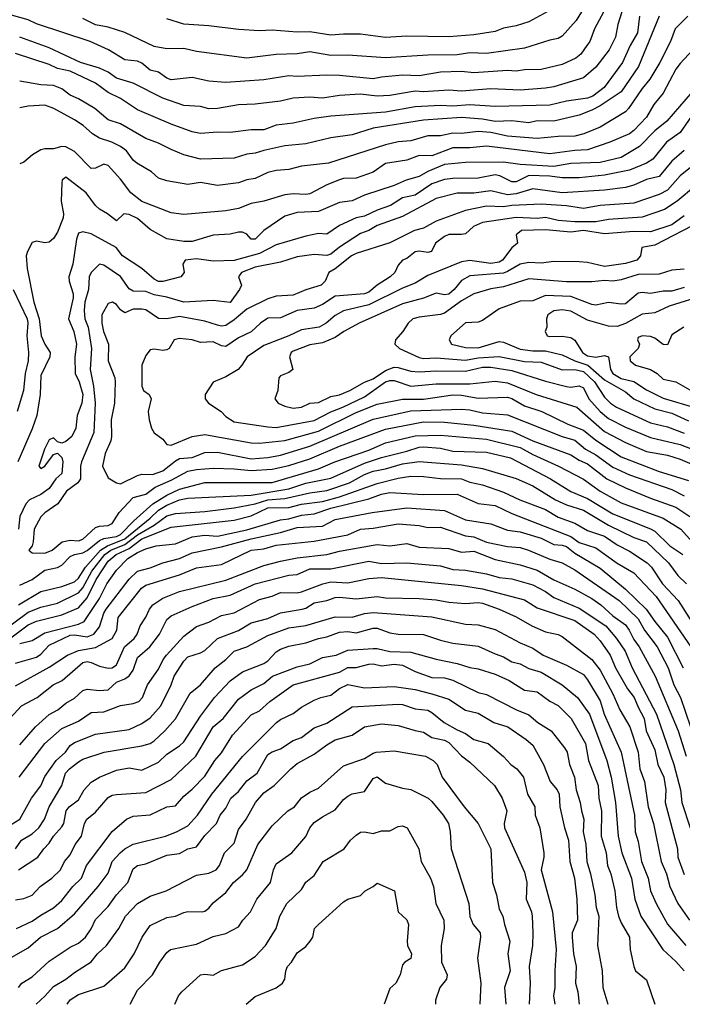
# Model space of a CAD drawing. Header units: metres. Extents: x -51132 to -49532, y -231222 to -229437.
# Tile 7 of 256: x -50953 to -50874, y -231222 to -231105. Entities that reach past the tile are written whole.
import ezdxf

# ---------------------------------------------------------------- set-up
doc = ezdxf.new("R2010")
doc.units = ezdxf.units.M
doc.layers.add('CONTOUR_INDEX', color=1, linetype='Continuous')
doc.layers.add('CONTOUR_INTER', color=3, linetype='Continuous')

msp = doc.modelspace()

# ---------------------------------------------------------------- linework, layer by layer
at = {"layer": 'CONTOUR_INDEX'}
for points, elevation in [([(-50873.15, -231104.26), (-50874.66, -231105.76), (-50875.24, -231107.26), (-50876.49, -231109.76), (-50877.67, -231111.76), (-50878.58, -231112.85), (-50880.21, -231115.26), (-50880.58, -231115.63), (-50883.58, -231117.45), (-50885.51, -231118.26), (-50886.58, -231118.53), (-50888.58, -231118.58), (-50891.08, -231118.82), (-50894.58, -231118.52), (-50896.58, -231118.09), (-50898.08, -231117.97), (-50900.08, -231118.2), (-50901.08, -231118.16), (-50902.58, -231118.49), (-50904.08, -231118.48), (-50906.08, -231119.08), (-50907.58, -231119.21), (-50909.08, -231119.57), (-50915.88, -231121.76), (-50919.08, -231122.08), (-50920.58, -231122.5), (-50922.08, -231122.62), (-50923.08, -231122.87), (-50924.58, -231123.57), (-50925.58, -231123.74), (-50926.58, -231124.08), (-50929.08, -231124.39), (-50931.08, -231124.05), (-50932.58, -231124.26), (-50935.08, -231123.85), (-50936.08, -231123.54), (-50936.91, -231122.76), (-50938.64, -231121.76), (-50939.08, -231121.38), (-50939.88, -231120.26), (-50940.58, -231119.77), (-50941.63, -231119.26), (-50943.08, -231118.77), (-50943.91, -231118.26), (-50945.05, -231117.26), (-50946.08, -231116.58), (-50948.54, -231115.26), (-50949.58, -231114.84), (-50951.58, -231114.96), (-50952.58, -231115.16)], 45), ([(-50885.79, -231103.76), (-50886.45, -231104.76), (-50888.08, -231106.62), (-50888.58, -231106.93), (-50889.58, -231107.12), (-50892.58, -231108.06), (-50897.08, -231108.72), (-50899.08, -231108.63), (-50900.58, -231108.86), (-50904.08, -231108.89), (-50909.08, -231109.23), (-50913.58, -231108.89), (-50915.58, -231108.93), (-50918.08, -231108.5), (-50919.58, -231108.75), (-50922.08, -231108.83), (-50925.58, -231109.26), (-50931.58, -231108.47), (-50933.08, -231108.12), (-50935.08, -231108.13), (-50936.58, -231107.85), (-50940.08, -231106.2), (-50942.08, -231105.55), (-50943.58, -231105.3), (-50945.08, -231104.54)], 50), ([(-50870.58, -231120.42), (-50874.08, -231123.24), (-50875.58, -231124.95), (-50876.58, -231125.47), (-50879.58, -231126.49), (-50883.58, -231126.79), (-50885.58, -231127.13), (-50887.58, -231126.8), (-50890.58, -231126.62), (-50894.08, -231126.78), (-50895.08, -231126.95), (-50897.08, -231126.86), (-50899.58, -231127.38), (-50903.08, -231128.64), (-50904.58, -231129.45), (-50905.64, -231129.76), (-50908.58, -231131.23), (-50912.58, -231132.49), (-50913.12, -231132.76), (-50915.08, -231134.32), (-50915.82, -231134.76), (-50916.27, -231135.76), (-50916.76, -231136.26), (-50918.58, -231136.81), (-50920.08, -231137.43), (-50922.08, -231137.57), (-50923.08, -231137.88), (-50925.58, -231139.11), (-50927.08, -231140.38), (-50928.08, -231141.03), (-50928.58, -231141.11), (-50929.08, -231141.01), (-50930.58, -231140.53), (-50933.58, -231139.97), (-50935.08, -231140.25), (-50936.08, -231140.2), (-50937.58, -231139.18), (-50938.08, -231139.1), (-50939.08, -231139.1), (-50940.08, -231139.54), (-50940.58, -231139.2), (-50941.08, -231138.56), (-50941.56, -231138.26), (-50942.08, -231138.43), (-50942.83, -231139.76), (-50942.83, -231140.76), (-50942.6, -231141.76), (-50942.02, -231143.26), (-50942.05, -231145.26), (-50941.26, -231147.26), (-50941.23, -231147.76), (-50941.33, -231150.26), (-50941.7, -231152.26), (-50941.66, -231154.26), (-50941.75, -231154.76), (-50942.41, -231156.26), (-50942.73, -231157.76), (-50942.08, -231159.15), (-50941.08, -231159.74), (-50940.58, -231159.87), (-50938.58, -231158.86), (-50938.08, -231158.73), (-50936.79, -231158.76), (-50935.58, -231158.34), (-50934.08, -231157.12), (-50933.58, -231156.86), (-50932.08, -231156.74), (-50930.58, -231156.13), (-50929.08, -231156.1), (-50925.08, -231156.9), (-50923.08, -231156.75), (-50921.58, -231156.48), (-50918.08, -231155.41), (-50910.58, -231152.18), (-50906.08, -231151.21), (-50900.08, -231150.98), (-50899.08, -231151.07), (-50897.58, -231151.42), (-50894.58, -231151.67), (-50888.08, -231154.24), (-50886.58, -231154.69), (-50885.34, -231155.76), (-50884.08, -231156.41), (-50882.08, -231157.88), (-50880.08, -231158.82), (-50875.08, -231160.55), (-50873.58, -231161.29)], 40), ([(-50873.58, -231136.53), (-50875.08, -231136.96), (-50876.08, -231136.96), (-50877.58, -231137.25), (-50878.58, -231137.12), (-50879.08, -231137.19), (-50880.58, -231138.45), (-50881.08, -231138.52), (-50882.58, -231138.3), (-50884.08, -231138.61), (-50884.58, -231138.56), (-50887.08, -231137.59), (-50890.08, -231137.47), (-50891.58, -231138.11), (-50893.08, -231138.15), (-50895.58, -231139.08), (-50897.58, -231140.45), (-50898.08, -231140.66), (-50899.58, -231140.74), (-50901.32, -231142.26), (-50901.54, -231142.76), (-50901.24, -231143.26), (-50899.58, -231143.64), (-50898.08, -231143.69), (-50895.58, -231142.96), (-50895.08, -231143.01), (-50893.08, -231143.87), (-50891.58, -231144.04), (-50890.08, -231144.04), (-50888.08, -231144.52), (-50886.58, -231145.26), (-50885.04, -231145.76), (-50883.08, -231147.52), (-50880.58, -231148.95), (-50879.57, -231149.76), (-50877.08, -231150.96), (-50875.08, -231151.46), (-50873.08, -231152.38)], 35), ([(-50954.44, -231178.76), (-50951.58, -231176.62), (-50950.58, -231176.22), (-50947.58, -231175.46), (-50945.58, -231174.62), (-50944.58, -231173.42), (-50943.49, -231171.26), (-50942.08, -231169.06), (-50941.1, -231168.26), (-50939.58, -231167.55), (-50938.08, -231166.42), (-50934.58, -231165.01), (-50927.08, -231164.19), (-50925.08, -231163.67), (-50923.08, -231162.74), (-50920.58, -231162.67), (-50919.08, -231162.27), (-50916.58, -231161.97), (-50914.58, -231161.4), (-50910.08, -231159.83), (-50907.58, -231159.18), (-50906.08, -231158.96), (-50904.58, -231158.99), (-50902.58, -231159.23), (-50900.08, -231159.27), (-50899.08, -231159.69), (-50897.58, -231159.97), (-50895.08, -231160.85), (-50893.14, -231161.76), (-50890.08, -231162.92), (-50888.58, -231163.84), (-50886.58, -231164.55), (-50885.08, -231165.41), (-50883.08, -231166.09), (-50881.58, -231167.12), (-50880.08, -231167.87), (-50877.98, -231169.26), (-50877.48, -231169.76), (-50876.18, -231171.76), (-50874.3, -231173.76), (-50872.73, -231176.26)], 45), ([(-50952.58, -231190.9), (-50950.71, -231188.76), (-50949.08, -231187.3), (-50948.05, -231186.76), (-50947.08, -231185.97), (-50946.08, -231185.37), (-50945.08, -231184.43), (-50944.58, -231184.29), (-50943.08, -231184.46), (-50942.08, -231184.35), (-50941.08, -231183.47), (-50940.08, -231183.06), (-50939.58, -231182.71), (-50939.08, -231182.01), (-50938.58, -231180.54), (-50937.11, -231179.26), (-50935.95, -231177.76), (-50935.08, -231176), (-50934.58, -231175.58), (-50932.08, -231174.45), (-50929.58, -231173.52), (-50927.58, -231173.1), (-50924.58, -231171.76), (-50920.58, -231170.75), (-50919.58, -231170.64), (-50918.08, -231169.99), (-50915.58, -231169.98), (-50911.08, -231169.08), (-50909.58, -231169.36), (-50906.58, -231169.27), (-50902.58, -231169.62), (-50901.08, -231170.05), (-50899.58, -231170.14), (-50897.08, -231170.57), (-50895.58, -231170.99), (-50894.08, -231171.16), (-50891.58, -231171.9), (-50890.08, -231172.67), (-50889.08, -231173.39), (-50886.08, -231174.67), (-50882.9, -231176.76), (-50881.64, -231178.26), (-50880.6, -231179.76), (-50879.79, -231181.76), (-50876.88, -231187.26), (-50874.83, -231193.26), (-50874.05, -231196.26), (-50873.86, -231197.76), (-50872.9, -231200.76)], 50), ([(-50953.08, -231209.32), (-50952.08, -231209.19), (-50951.08, -231208.8), (-50950.16, -231207.76), (-50948.76, -231206.76), (-50947.72, -231205.76), (-50947.26, -231204.76), (-50946.58, -231203.98), (-50945.99, -231202.76), (-50945.24, -231201.76), (-50944.87, -231200.26), (-50944.59, -231199.76), (-50943.58, -231198.92), (-50942.08, -231197.18), (-50941.58, -231196.89), (-50941.08, -231196.81), (-50937.58, -231196.57), (-50934.58, -231195.01), (-50931.65, -231192.26), (-50929.6, -231188.76), (-50928.38, -231187.76), (-50926.58, -231185.48), (-50925.08, -231184.35), (-50923.58, -231183.61), (-50922.53, -231182.76), (-50919.58, -231181.64), (-50918.08, -231181.29), (-50916.58, -231180.52), (-50914.97, -231180.26), (-50913.58, -231179.66), (-50910.58, -231179.46), (-50910.08, -231179.46), (-50908.58, -231179.82), (-50906.08, -231179.89), (-50903.08, -231180.71), (-50900.58, -231181.24), (-50899.08, -231181.72), (-50898.08, -231181.85), (-50896.08, -231182.52), (-50894.39, -231183.26), (-50892.58, -231184.4), (-50891.08, -231184.61), (-50889.58, -231185.73), (-50888.58, -231186.23), (-50887.04, -231187.76), (-50885.32, -231190.76), (-50884.97, -231192.76), (-50883.8, -231195.76), (-50883.73, -231197.26), (-50883.44, -231198.76), (-50883.47, -231201.76), (-50882.86, -231203.76), (-50882.72, -231205.26), (-50882.33, -231206.26), (-50881.84, -231208.26), (-50881.63, -231210.26), (-50881.39, -231211.26), (-50881.08, -231212.06), (-50880.09, -231213.76), (-50880.01, -231215.26), (-50879.58, -231217.26), (-50879.37, -231217.76), (-50878.08, -231218.84), (-50877.08, -231221.76)], 55), ([(-50946.95, -231221.76), (-50946.58, -231221.23), (-50945.58, -231220.61), (-50942.58, -231219.61), (-50940.08, -231217.41), (-50938.96, -231215.76), (-50938.03, -231213.76), (-50937.08, -231212.38), (-50935.08, -231211.45), (-50934.08, -231211.29), (-50933.08, -231210.84), (-50932.58, -231210.71), (-50930.88, -231210.76), (-50930.58, -231210.7), (-50930.08, -231210.31), (-50929.58, -231209.7), (-50928.08, -231208.48), (-50927.18, -231207.26), (-50926.08, -231206.35), (-50925.58, -231205.77), (-50924.27, -231202.76), (-50922.58, -231200.52), (-50920.72, -231198.76), (-50919.93, -231198.26), (-50919.08, -231197.22), (-50918.08, -231196.53), (-50917.08, -231196.04), (-50914.08, -231193.42), (-50911.58, -231192.54), (-50910.58, -231191.88), (-50910.2, -231191.76), (-50908.08, -231191.61), (-50904.35, -231192.26), (-50903.43, -231192.76), (-50902.96, -231193.26), (-50902.35, -231194.76), (-50899.76, -231198.26), (-50898.08, -231200.26), (-50896.57, -231203.26), (-50896.39, -231207.26), (-50895.92, -231208.76), (-50895.58, -231210.46), (-50895.17, -231211.26), (-50894.97, -231212.26), (-50894.3, -231214.26), (-50894.54, -231215.76), (-50894.29, -231217.76), (-50894.94, -231219.76), (-50894.79, -231221.76)], 60)]:
    msp.add_lwpolyline(points, dxfattribs=dict(at, elevation=elevation))
at = {"layer": 'CONTOUR_INTER'}
for points, elevation in [([(-50882.62, -231102.76), (-50884.25, -231105.76), (-50884.82, -231107.26), (-50885.15, -231107.76), (-50885.89, -231108.76), (-50886.49, -231109.26), (-50888.08, -231110.02), (-50890.58, -231110.61), (-50892.58, -231110.63), (-50893.58, -231110.79), (-50894.58, -231110.74), (-50898.58, -231111.01), (-50900.08, -231110.85), (-50902.58, -231110.92), (-50905.08, -231111.37), (-50907.08, -231111.28), (-50909.58, -231111.51), (-50910.58, -231111.73), (-50914.58, -231111.3), (-50916.08, -231111.28), (-50919.58, -231111.43), (-50920.58, -231111.37), (-50923.58, -231111.82), (-50928.08, -231112.14), (-50930.08, -231112), (-50932.08, -231111.55), (-50934.58, -231111.85), (-50935.08, -231111.65), (-50936.08, -231110.93), (-50937.08, -231110.68), (-50938.08, -231109.85), (-50938.58, -231109.6), (-50940.08, -231109.46), (-50942.01, -231108.26), (-50944.2, -231107.26), (-50950.58, -231105.18), (-50951.58, -231104.71), (-50955.58, -231103.59)], 49), ([(-50878.89, -231104.26), (-50879.14, -231106.26), (-50880.03, -231107.76), (-50880.91, -231109.76), (-50883.11, -231112.76), (-50884.47, -231113.76), (-50885.08, -231114.03), (-50887.58, -231114.37), (-50889.58, -231114.86), (-50896.08, -231115.02), (-50899.08, -231114.8), (-50901.08, -231114.97), (-50902.58, -231114.89), (-50905.58, -231115.06), (-50909.08, -231115.68), (-50915.58, -231116.17), (-50917.58, -231116.43), (-50920.08, -231117), (-50922.08, -231117.22), (-50923.58, -231117.77), (-50925.08, -231117.78), (-50927.58, -231118.08), (-50929.08, -231118.05), (-50931.08, -231118.22), (-50932.08, -231118), (-50934.58, -231117.09), (-50938.58, -231115.39), (-50940.58, -231114.07), (-50942.08, -231113.34), (-50943.58, -231112.21), (-50946.58, -231110.8), (-50948.08, -231110.47), (-50949.08, -231110), (-50953.08, -231108.69)], 47), ([(-50880.99, -231103.76), (-50881.47, -231105.26), (-50881.77, -231106.76), (-50882.53, -231108.26), (-50884.08, -231110.34), (-50885.58, -231111.59), (-50889.08, -231112.65), (-50890.08, -231112.84), (-50893.08, -231113.08), (-50896.58, -231112.9), (-50900.08, -231113.17), (-50901.58, -231113.08), (-50904.58, -231113.27), (-50905.58, -231113.18), (-50908.58, -231113.7), (-50910.08, -231113.76), (-50912.08, -231113.55), (-50914.58, -231113.71), (-50916.58, -231114.02), (-50918.08, -231113.89), (-50920.08, -231114.03), (-50921.58, -231114.37), (-50924.58, -231114.72), (-50926.58, -231114.82), (-50929.08, -231115.26), (-50930.08, -231115.27), (-50931.08, -231115.01), (-50933.08, -231114.9), (-50935.58, -231114.02), (-50939.08, -231112.23), (-50941.08, -231111.62), (-50942.08, -231110.92), (-50943.08, -231110.43), (-50945.34, -231109.76), (-50949.08, -231108.04), (-50952.58, -231106.74)], 48), ([(-50876.56, -231104.26), (-50879.01, -231110.26), (-50881.08, -231113.24), (-50883.58, -231114.93), (-50884.58, -231115.42), (-50886.08, -231116.04), (-50889.08, -231116.76), (-50891.08, -231116.7), (-50892.08, -231116.94), (-50894.08, -231116.72), (-50896.08, -231116.79), (-50897.58, -231116.52), (-50900.08, -231116.33), (-50904.58, -231116.64), (-50910.58, -231117.58), (-50913.08, -231118.39), (-50915.58, -231118.74), (-50918.58, -231119.45), (-50921.08, -231119.66), (-50923.58, -231120.23), (-50924.58, -231120.57), (-50925.58, -231120.69), (-50927.08, -231121.15), (-50931.08, -231121.26), (-50933.08, -231120.73), (-50934.58, -231120.11), (-50936.08, -231119.35), (-50937.58, -231118.8), (-50940.58, -231117.06), (-50942.08, -231116.58), (-50943.66, -231115.26), (-50945.58, -231114.1), (-50946.58, -231113.67), (-50947.58, -231112.91), (-50948.58, -231112.49), (-50950.08, -231112.44), (-50952.58, -231111.98)], 46), ([(-50889.88, -231103.76), (-50892.08, -231104.93), (-50893.58, -231105.43), (-50895.08, -231105.67), (-50896.08, -231106.09), (-50898.58, -231106.5), (-50901.58, -231106.7), (-50906.58, -231106.62), (-50909.08, -231106.79), (-50912.08, -231106.42), (-50914.08, -231106.39), (-50915.58, -231106.52), (-50918.08, -231106.14), (-50919.58, -231106.18), (-50922.58, -231105.91), (-50924.08, -231105.99), (-50926.58, -231105.86), (-50930.08, -231105.4), (-50933.08, -231105.22), (-50935.08, -231104.56)], 51), ([(-50872.57, -231108.26), (-50874.08, -231109.88), (-50874.58, -231110.58), (-50876.08, -231113.42), (-50877.19, -231114.76), (-50878.09, -231116.26), (-50879.58, -231117.84), (-50880.08, -231118.24), (-50882.43, -231119.26), (-50885.08, -231120.17), (-50886.58, -231120.24), (-50889.58, -231120.63), (-50897.08, -231119.73), (-50899.08, -231119.91), (-50901.08, -231119.91), (-50903.58, -231120.85), (-50905.08, -231120.84), (-50906.58, -231121.37), (-50909.08, -231121.8), (-50910.58, -231122.81), (-50912.58, -231123.51), (-50914.08, -231123.58), (-50914.58, -231123.72), (-50916.08, -231124.3), (-50918.08, -231125.38), (-50918.58, -231125.48), (-50920.08, -231125.37), (-50921.08, -231125.52), (-50923.58, -231126.25), (-50925.08, -231126.55), (-50926.58, -231127.14), (-50928.08, -231127.41), (-50933.08, -231127.84), (-50934.58, -231127.64), (-50938.08, -231126.31), (-50939.36, -231125.26), (-50940.58, -231123.65), (-50942.08, -231122.03), (-50942.58, -231121.85), (-50943.58, -231122.33), (-50944.08, -231122.39), (-50946.08, -231120.36), (-50947.08, -231119.8), (-50947.58, -231119.77), (-50948.58, -231120.05), (-50949.58, -231120.04), (-50950.08, -231120.16), (-50951.05, -231120.76), (-50952.08, -231121.61), (-50952.58, -231121.83)], 44), ([(-50872.64, -231113.26), (-50875.64, -231116.76), (-50877.08, -231117.9), (-50878.91, -231119.76), (-50881.08, -231121.05), (-50883.58, -231121.65), (-50887.08, -231121.8), (-50889.08, -231122.13), (-50893.08, -231121.91), (-50895.08, -231121.63), (-50899.58, -231121.66), (-50902.08, -231121.89), (-50904.08, -231122.72), (-50905.08, -231123.34), (-50906.63, -231123.76), (-50908.08, -231124.41), (-50911.58, -231125.56), (-50913.08, -231126.22), (-50914.58, -231126.43), (-50917.08, -231127.5), (-50919.58, -231127.62), (-50921.08, -231128.05), (-50923.58, -231129.73), (-50924.58, -231130.78), (-50925.08, -231130.76), (-50925.58, -231130.18), (-50926.08, -231129.95), (-50926.58, -231129.93), (-50927.58, -231130.2), (-50929.58, -231130.29), (-50932.08, -231131.04), (-50933.08, -231131.04), (-50935.08, -231130.75), (-50937.08, -231129.63), (-50938.58, -231128.32), (-50939.58, -231127.85), (-50940.21, -231127.76), (-50941.08, -231128.61), (-50942.15, -231127.76), (-50943.08, -231127.23), (-50943.57, -231126.76), (-50944.68, -231125.26), (-50947.08, -231123.39), (-50947.52, -231123.76), (-50947.58, -231124.09), (-50947.67, -231126.26), (-50947.37, -231127.76), (-50947.41, -231128.26), (-50948.08, -231129.95), (-50948.58, -231130.7), (-50949.08, -231131.12), (-50949.58, -231131.22), (-50950.58, -231131), (-50951.08, -231131.19), (-50951.67, -231132.26), (-50951.82, -231132.76), (-50951.7, -231134.26), (-50950.89, -231138.26), (-50950.26, -231140.26), (-50950.03, -231142.26), (-50949.6, -231143.26), (-50948.94, -231144.26), (-50949.01, -231144.76), (-50950.08, -231146.99), (-50950.14, -231149.26), (-50950.53, -231151.76), (-50951.08, -231153.32), (-50952.79, -231157.26)], 43), ([(-50872.08, -231115.23), (-50874.08, -231118.09), (-50875.7, -231119.26), (-50877.34, -231121.26), (-50878.08, -231121.73), (-50880.08, -231122.57), (-50883.08, -231123.15), (-50886.08, -231123.49), (-50888.08, -231123.5), (-50889.58, -231123.29), (-50892.08, -231123.22), (-50893.58, -231123.95), (-50894.08, -231123.97), (-50895.52, -231123.26), (-50896.08, -231123.13), (-50898.08, -231123.51), (-50901.08, -231123.55), (-50902.08, -231123.68), (-50903.58, -231124.21), (-50905.58, -231125.53), (-50907.08, -231125.88), (-50908.49, -231126.76), (-50910.08, -231127.32), (-50911.58, -231128.03), (-50912.58, -231128.25), (-50914.58, -231129.14), (-50916.08, -231130.18), (-50917.08, -231130.09), (-50918.58, -231130.41), (-50922.08, -231131.47), (-50924.08, -231132.5), (-50927.08, -231133.3), (-50929.58, -231133.39), (-50931.58, -231133.12), (-50932.93, -231133.26), (-50933.17, -231133.76), (-50933.02, -231134.76), (-50933.43, -231135.26), (-50935.58, -231135.83), (-50936.08, -231135.8), (-50936.58, -231135.53), (-50938.08, -231134.25), (-50940.37, -231132.76), (-50941.13, -231131.76), (-50944.08, -231130.16), (-50945.08, -231129.9), (-50945.58, -231130.08), (-50945.84, -231130.76), (-50946.26, -231133.76), (-50946.72, -231135.26), (-50946.69, -231135.76), (-50946.22, -231137.26), (-50946.21, -231137.76), (-50946.76, -231140.26), (-50946.16, -231141.76), (-50945.84, -231143.26), (-50946.04, -231144.76), (-50945.99, -231146.76), (-50945.51, -231147.76), (-50945.08, -231149.26), (-50945.19, -231150.26), (-50945.74, -231151.76), (-50945.89, -231153.26), (-50946.38, -231154.26), (-50947.08, -231154.85), (-50947.58, -231155.02), (-50948.08, -231154.86), (-50948.58, -231154.4), (-50949.08, -231154.64), (-50949.65, -231155.76), (-50950.29, -231157.76), (-50950.08, -231158.06), (-50949.58, -231157.75), (-50948.58, -231156.4), (-50948.08, -231156.24), (-50947.58, -231156.74), (-50947.46, -231157.26), (-50947.58, -231158.64), (-50948.28, -231159.26), (-50949.08, -231160.41), (-50950.08, -231161.12), (-50951.42, -231161.76), (-50951.87, -231162.26), (-50952.55, -231163.76), (-50952.74, -231165.26)], 42), ([(-50873.58, -231120.25), (-50875.08, -231121.49), (-50876.58, -231123.33), (-50878.08, -231123.68), (-50879.58, -231124.34), (-50880.58, -231124.63), (-50883.08, -231124.96), (-50888.08, -231125.26), (-50891.58, -231124.8), (-50893.58, -231125.4), (-50894.58, -231125.49), (-50896.58, -231125.05), (-50898.58, -231125.29), (-50900.58, -231125.3), (-50903.08, -231125.95), (-50907.08, -231128.08), (-50910.08, -231129.17), (-50911.08, -231129.75), (-50912.08, -231130.11), (-50914.58, -231131.72), (-50915.58, -231132.58), (-50916.08, -231132.72), (-50917.58, -231132.62), (-50919.58, -231132.87), (-50921.58, -231133.52), (-50924.58, -231134.11), (-50926.23, -231134.76), (-50926.58, -231135.26), (-50926.23, -231136.26), (-50926.44, -231136.76), (-50927.58, -231138.31), (-50929.58, -231138.07), (-50933.08, -231138.27), (-50935.08, -231137.66), (-50936.58, -231137.39), (-50937.58, -231137.02), (-50939.08, -231136.95), (-50939.58, -231136.69), (-50940.58, -231135.23), (-50942.58, -231133.85), (-50943.09, -231133.76), (-50944.08, -231134.75), (-50944.32, -231135.26), (-50944.39, -231136.76), (-50944.82, -231138.26), (-50944.92, -231139.26), (-50944.85, -231140.26), (-50944.46, -231141.26), (-50944.05, -231143.76), (-50944.21, -231146.26), (-50943.81, -231148.26), (-50943.59, -231150.26), (-50943.75, -231153.76), (-50945.24, -231157.26), (-50945.36, -231157.76), (-50945.36, -231159.26), (-50945.67, -231159.76), (-50947.02, -231160.76), (-50948.05, -231162.26), (-50949.58, -231163.3), (-50950.08, -231163.8), (-50950.86, -231165.26), (-50950.96, -231166.76), (-50951.11, -231167.26), (-50951.5, -231167.76), (-50951.08, -231168.07), (-50949.58, -231168.11), (-50948.71, -231167.76), (-50947.55, -231166.76), (-50946.58, -231166.55), (-50945.58, -231166.64), (-50945.08, -231166.45), (-50943.58, -231165.05), (-50943.08, -231164.89), (-50942.08, -231164.83), (-50941.58, -231164.57), (-50940.76, -231163.26), (-50939.08, -231161.51), (-50937.58, -231161.08), (-50936.46, -231160.26), (-50934.58, -231159.45), (-50932.58, -231158.37), (-50931.58, -231158.16), (-50929.58, -231158.01), (-50927.08, -231158.07), (-50925.08, -231158.3), (-50922.58, -231158.11), (-50920.58, -231157.69), (-50918.08, -231156.88), (-50914.58, -231155.4), (-50909.08, -231153.38), (-50904.58, -231152.49), (-50902.08, -231152.54), (-50898.58, -231152.9), (-50894.08, -231153.62), (-50891.57, -231154.76), (-50887.08, -231156.43), (-50886.08, -231157.06), (-50885.08, -231157.5), (-50882.79, -231159.26), (-50880.58, -231160.36), (-50877.58, -231161.59), (-50874.58, -231162.64), (-50872.92, -231163.76)], 41), ([(-50870.08, -231122.61), (-50874.44, -231126.26), (-50875.92, -231127.26), (-50878.58, -231128.18), (-50882.58, -231128.45), (-50884.08, -231128.72), (-50886.58, -231128.73), (-50888.58, -231128.55), (-50890.08, -231128.22), (-50891.08, -231128.34), (-50893.58, -231128.2), (-50897.58, -231128.81), (-50898.62, -231129.26), (-50899.58, -231130.13), (-50900.08, -231130.24), (-50901.58, -231130.23), (-50902.08, -231130.47), (-50903.17, -231131.26), (-50903.64, -231132.26), (-50904.08, -231132.38), (-50905.08, -231132.19), (-50905.58, -231132.28), (-50906.58, -231133.06), (-50907.08, -231133.28), (-50907.58, -231133.86), (-50907.99, -231134.76), (-50908.53, -231135.26), (-50910.08, -231136.23), (-50911.08, -231137.09), (-50911.58, -231137.28), (-50915.08, -231137.55), (-50916.58, -231138.56), (-50917.58, -231139), (-50919.58, -231139.25), (-50921.58, -231140.13), (-50923.08, -231140.18), (-50923.96, -231140.76), (-50925.08, -231141.78), (-50926.58, -231142.51), (-50928.08, -231143.54), (-50928.58, -231143.45), (-50929.58, -231142.99), (-50931.08, -231143.06), (-50932.08, -231142.75), (-50933.58, -231142.57), (-50934.21, -231142.76), (-50934.8, -231143.76), (-50935.08, -231143.92), (-50935.58, -231144), (-50936.58, -231143.84), (-50937.08, -231143.94), (-50937.58, -231144.63), (-50938.05, -231145.76), (-50938.08, -231148.26), (-50937.88, -231148.76), (-50937.18, -231149.26), (-50936.94, -231149.76), (-50937.31, -231151.26), (-50937.2, -231152.26), (-50936.91, -231153.26), (-50936.58, -231153.79), (-50935.58, -231154.56), (-50935.08, -231155.2), (-50934.58, -231155.26), (-50932.08, -231154.26), (-50930.58, -231154.01), (-50925.08, -231154.99), (-50924.08, -231155.02), (-50921.08, -231154.72), (-50917.08, -231153.6), (-50912.58, -231151.39), (-50910.08, -231150.4), (-50907.08, -231149.81), (-50904.58, -231149.8), (-50901.08, -231149.29), (-50900.08, -231149.34), (-50898.08, -231149.67), (-50894.58, -231149.56), (-50894.08, -231149.72), (-50892.58, -231150.58), (-50890.52, -231151.26), (-50887.43, -231152.76), (-50885.58, -231153.47), (-50884.08, -231154.68), (-50881.08, -231156.65), (-50876.58, -231158.4), (-50873.08, -231159.46)], 39), ([(-50873.58, -231128), (-50875.08, -231129.08), (-50877.58, -231129.91), (-50879.58, -231129.87), (-50883.08, -231130.15), (-50885.58, -231129.74), (-50887.08, -231129.94), (-50890.08, -231129.67), (-50892.93, -231129.76), (-50893.56, -231130.26), (-50893.39, -231131.26), (-50894.08, -231131.79), (-50895.18, -231133.26), (-50895.58, -231133.5), (-50896.58, -231133.69), (-50899.08, -231133.33), (-50900.08, -231133.49), (-50904.08, -231135.1), (-50905.58, -231136.02), (-50907.08, -231136.61), (-50911.08, -231138.59), (-50914.08, -231139.3), (-50915.08, -231139.85), (-50916.15, -231140.76), (-50917, -231141.26), (-50919.08, -231141.54), (-50920.58, -231142.26), (-50923.58, -231143.41), (-50925.55, -231144.76), (-50926.17, -231145.76), (-50926.63, -231146.26), (-50928.08, -231147.14), (-50929.58, -231147.79), (-50930.55, -231149.26), (-50930.54, -231149.76), (-50930.12, -231150.26), (-50928.65, -231151.26), (-50928.08, -231151.88), (-50927.08, -231152.49), (-50923.08, -231153.11), (-50922.08, -231153.16), (-50917.58, -231152.35), (-50915.58, -231151.3), (-50914.16, -231150.76), (-50911.58, -231149.53), (-50909.08, -231147.76), (-50908.58, -231147.58), (-50908.08, -231147.59), (-50906.08, -231148.27), (-50903.08, -231147.99), (-50899.08, -231147.96), (-50896.08, -231147.67), (-50894.58, -231147.87), (-50891.2, -231149.26), (-50886.37, -231150.76), (-50883.08, -231153.65), (-50880.58, -231154.97), (-50878.08, -231156.03), (-50875.58, -231156.48), (-50874.08, -231156.92), (-50871.03, -231158.26)], 38), ([(-50871.58, -231128.63), (-50877.08, -231131.49), (-50878.63, -231131.76), (-50878.78, -231132.76), (-50879.22, -231133.26), (-50880.58, -231133.67), (-50883.08, -231134.02), (-50885.08, -231133.57), (-50886.08, -231133.48), (-50889.08, -231133.42), (-50890.58, -231133.62), (-50892.08, -231133.54), (-50893.09, -231133.76), (-50894.58, -231134.64), (-50895.08, -231134.82), (-50899.08, -231135.13), (-50900.08, -231135.7), (-50900.93, -231136.76), (-50901.58, -231137.3), (-50902.08, -231137.39), (-50903.08, -231137.18), (-50904.58, -231137.79), (-50907.08, -231138.47), (-50912.23, -231140.76), (-50914.07, -231141.76), (-50915.08, -231142.49), (-50916.58, -231143.09), (-50918.08, -231143.34), (-50920.08, -231144.11), (-50920.3, -231144.26), (-50920.51, -231144.76), (-50920.12, -231146.26), (-50920.58, -231146.62), (-50921.58, -231147.01), (-50921.79, -231147.26), (-50921.89, -231148.76), (-50922.24, -231149.76), (-50921.87, -231150.26), (-50921.08, -231150.65), (-50920.08, -231150.87), (-50919.08, -231150.77), (-50918.08, -231150.28), (-50917.08, -231150.18), (-50915.58, -231149.48), (-50914.58, -231149.27), (-50913.33, -231148.76), (-50911.58, -231147.77), (-50910.58, -231147.37), (-50909.08, -231146.38), (-50908.08, -231146), (-50907.58, -231146.03), (-50906.08, -231146.48), (-50905.08, -231146.56), (-50903.08, -231146.42), (-50899.58, -231146.49), (-50897.58, -231146.01), (-50896.58, -231145.99), (-50894.08, -231146.38), (-50890.08, -231147.68), (-50887.58, -231148.28), (-50887.08, -231148.36), (-50886.08, -231148.21), (-50885.58, -231148.45), (-50884.91, -231149.76), (-50883.58, -231151.28), (-50882.58, -231152.11), (-50880.58, -231153.14), (-50877.58, -231154.36), (-50874.08, -231155.19), (-50869.99, -231156.76)], 37), ([(-50873.58, -231134.35), (-50875.08, -231134.47), (-50876.58, -231134.95), (-50879.08, -231134.97), (-50881.08, -231135.6), (-50882.08, -231135.78), (-50883.08, -231135.7), (-50884.58, -231135.85), (-50887.58, -231135.85), (-50892.08, -231135.48), (-50895.08, -231136.46), (-50896.58, -231136.68), (-50898.58, -231137.26), (-50900.08, -231138.13), (-50902.08, -231139.57), (-50902.58, -231139.75), (-50905.08, -231140.04), (-50905.86, -231140.26), (-50906.42, -231140.76), (-50907.05, -231141.76), (-50907.91, -231142.76), (-50907.99, -231143.26), (-50907.42, -231143.76), (-50905.08, -231144.86), (-50904.58, -231144.97), (-50903.08, -231144.9), (-50899.58, -231145.17), (-50898.08, -231144.89), (-50895.58, -231144.73), (-50892.58, -231145.31), (-50890.58, -231145.41), (-50888.08, -231146.31), (-50886.58, -231146.29), (-50885.58, -231146.52), (-50884.27, -231147.76), (-50883.08, -231149.56), (-50882.36, -231150.26), (-50881.62, -231150.76), (-50877.58, -231152.6), (-50875.58, -231153.09), (-50873.58, -231153.84)], 36), ([(-50953.36, -231136.76), (-50951.71, -231140.26), (-50951.6, -231140.76), (-50951.75, -231142.26), (-50951.52, -231144.26), (-50951.56, -231145.26), (-50951.92, -231146.76), (-50952.12, -231148.76), (-50952.89, -231151.26)], 44), ([(-50871.08, -231137.4), (-50875.37, -231138.76), (-50877.08, -231139.53), (-50878.58, -231139.68), (-50880.58, -231140.82), (-50881.58, -231141.17), (-50882.58, -231141.11), (-50885.08, -231140.4), (-50887.08, -231139.32), (-50888.08, -231139.19), (-50889.08, -231139.28), (-50889.8, -231139.76), (-50889.96, -231140.26), (-50889.94, -231141.26), (-50890.1, -231141.76), (-50889.9, -231142.26), (-50889.58, -231142.36), (-50888.08, -231142.32), (-50887.08, -231142.48), (-50886.58, -231142.8), (-50885.69, -231144.26), (-50885.08, -231144.65), (-50884.08, -231144.81), (-50883.08, -231144.6), (-50882.58, -231144.76), (-50882.35, -231146.26), (-50882.08, -231146.77), (-50881.08, -231147.36), (-50879.58, -231147.72), (-50878.08, -231148.71), (-50876.08, -231149.69), (-50872.08, -231150.88)], 34), ([(-50873.65, -231141.26), (-50875.08, -231142.17), (-50875.58, -231143.34), (-50876.08, -231143.31), (-50877.08, -231142.55), (-50877.58, -231142.36), (-50878.58, -231142.27), (-50879.08, -231142.49), (-50879.16, -231142.76), (-50878.91, -231143.26), (-50879.05, -231143.76), (-50880.05, -231144.76), (-50880.03, -231145.26), (-50879.4, -231145.76), (-50877.58, -231146.28), (-50876.82, -231146.76), (-50876.08, -231147.43), (-50874.58, -231147.76), (-50872.08, -231149.16)], 33), ([(-50952.58, -231171.91), (-50951.08, -231171.26), (-50949.58, -231170.12), (-50948.08, -231169.8), (-50947.58, -231169.54), (-50946.58, -231168.53), (-50946.08, -231168.27), (-50945.08, -231168.08), (-50944.58, -231167.81), (-50943.08, -231166.59), (-50942.58, -231166.37), (-50941.08, -231166.14), (-50940.58, -231165.9), (-50939.02, -231164.26), (-50936.77, -231162.26), (-50935.08, -231161.22), (-50933.58, -231160.51), (-50930.58, -231159.71), (-50922.58, -231159.71), (-50917.08, -231158.09), (-50915.12, -231157.26), (-50911.08, -231155.86), (-50909.08, -231155), (-50905.58, -231154.17), (-50902.58, -231154.1), (-50897.08, -231154.57), (-50893.08, -231155.56), (-50891.58, -231156.4), (-50888.54, -231157.76), (-50885.58, -231159.3), (-50883.58, -231160.74), (-50881.08, -231162.11), (-50876.08, -231163.94), (-50873.98, -231165.26), (-50870.85, -231168.76)], 42), ([(-50952.73, -231174.26), (-50950.08, -231172.68), (-50947.58, -231172.06), (-50946.08, -231171.52), (-50945.58, -231171.07), (-50944.75, -231169.76), (-50942.96, -231167.76), (-50942.14, -231167.26), (-50940.08, -231166.4), (-50937.08, -231163.96), (-50936.08, -231163), (-50935.08, -231162.41), (-50933.58, -231161.77), (-50932.58, -231161.58), (-50925.08, -231161.2), (-50920.58, -231160.47), (-50918.58, -231159.81), (-50915.58, -231159.18), (-50911.58, -231157.42), (-50909.58, -231156.72), (-50906.58, -231155.99), (-50905.08, -231155.5), (-50904.58, -231155.46), (-50902.58, -231155.62), (-50901.08, -231155.98), (-50897.08, -231156.1), (-50894.23, -231156.76), (-50889.5, -231159.26), (-50887.08, -231160.77), (-50885.08, -231161.62), (-50882.08, -231163.43), (-50877.58, -231165.21), (-50877.08, -231165.51), (-50875.29, -231167.26), (-50873.76, -231168.26)], 43), ([(-50956.58, -231178.8), (-50951.58, -231175.12), (-50950.08, -231174.54), (-50948.08, -231174.07), (-50945.58, -231172.85), (-50945.08, -231172.25), (-50943.99, -231170.26), (-50942.46, -231168.26), (-50941.73, -231167.76), (-50940.08, -231167.1), (-50938.58, -231165.92), (-50936.58, -231164.79), (-50935.08, -231163.66), (-50934.08, -231163.39), (-50930.58, -231163.16), (-50927.08, -231162.72), (-50924.58, -231162.26), (-50923.08, -231161.79), (-50921.08, -231161.61), (-50918.08, -231160.96), (-50916.08, -231160.68), (-50913.36, -231159.76), (-50911.58, -231158.78), (-50910.58, -231158.38), (-50909.08, -231158.09), (-50907.08, -231157.5), (-50905.08, -231157.23), (-50900.08, -231157.63), (-50897.58, -231158.03), (-50893.58, -231159.24), (-50891.58, -231160.1), (-50888.91, -231161.76), (-50887.58, -231162.35), (-50885.58, -231162.99), (-50882.58, -231164.8), (-50879.58, -231166.27), (-50878.08, -231166.77), (-50875.46, -231169.26), (-50874.36, -231170.76), (-50873.32, -231171.76)], 44), ([(-50952.58, -231178.86), (-50951.08, -231178.49), (-50949.58, -231177.57), (-50945.58, -231176.56), (-50944.92, -231176.26), (-50943.08, -231173.5), (-50942.21, -231171.76), (-50941.08, -231170.15), (-50939.73, -231168.76), (-50938.58, -231168.03), (-50937.58, -231167.58), (-50936.36, -231167.26), (-50934.08, -231167.02), (-50932.08, -231166.16), (-50930.58, -231165.98), (-50929.08, -231166.09), (-50925.58, -231165.34), (-50921.58, -231164.15), (-50920.58, -231164.03), (-50919.08, -231163.58), (-50917.58, -231163.45), (-50915.58, -231162.76), (-50911.08, -231161.65), (-50909.58, -231161.09), (-50908.58, -231160.89), (-50904.58, -231161.13), (-50900.58, -231161.11), (-50898.08, -231162.2), (-50896.08, -231162.46), (-50894.08, -231163.41), (-50887.08, -231166.14), (-50886.08, -231166.84), (-50884.08, -231167.5), (-50881.58, -231169.3), (-50879.58, -231170.46), (-50876.91, -231173.26), (-50872.82, -231179.26)], 46), ([(-50953.08, -231181.21), (-50950.58, -231180.49), (-50950.08, -231180.14), (-50949.08, -231179.06), (-50946.58, -231177.87), (-50946.08, -231177.83), (-50944.58, -231178.08), (-50943.76, -231177.76), (-50943.08, -231176.88), (-50942.59, -231175.26), (-50942.29, -231174.76), (-50939.58, -231171.19), (-50938.58, -231170.25), (-50937.08, -231169.86), (-50935.57, -231169.26), (-50933.58, -231168.76), (-50932.08, -231168.08), (-50928.58, -231167.38), (-50925.08, -231166.4), (-50921.58, -231165.65), (-50919.58, -231165.08), (-50916.58, -231164.92), (-50915.08, -231164.12), (-50910.67, -231163.26), (-50906.58, -231162.74), (-50902.08, -231163.05), (-50899.58, -231164.14), (-50896.58, -231164.63), (-50894.58, -231165.38), (-50893.08, -231165.58), (-50890.58, -231166.33), (-50889.08, -231167.09), (-50888.08, -231167.16), (-50887.58, -231167.33), (-50886.58, -231168.13), (-50883.58, -231169.91), (-50880.58, -231172.39), (-50878.11, -231174.76), (-50877.08, -231176.26), (-50875.58, -231178.11), (-50873.7, -231181.76)], 47), ([(-50953.08, -231183.88), (-50949.08, -231181.68), (-50946.88, -231180.26), (-50945.58, -231179.68), (-50943.58, -231179.32), (-50941.6, -231178.26), (-50941.05, -231177.26), (-50940.87, -231175.76), (-50938.12, -231172.26), (-50937.58, -231171.92), (-50933.58, -231170.7), (-50931.58, -231169.87), (-50928.58, -231169.46), (-50925.08, -231167.76), (-50923.58, -231167.59), (-50922.08, -231167.15), (-50917.58, -231166.69), (-50913.58, -231165.93), (-50912.08, -231165.25), (-50910.58, -231165.14), (-50907.58, -231164.61), (-50905.08, -231164.82), (-50904.08, -231165.05), (-50902.58, -231165.04), (-50899.58, -231166.06), (-50898.58, -231166.17), (-50897.08, -231166.81), (-50894.58, -231167.31), (-50893.08, -231167.46), (-50892.11, -231167.76), (-50889.58, -231168.83), (-50888.08, -231169.27), (-50886.58, -231170.08), (-50881.33, -231173.76), (-50879.08, -231175.94), (-50878.33, -231177.26), (-50876.79, -231179.26), (-50875.51, -231181.76), (-50874.82, -231183.76), (-50874.05, -231185.26), (-50872.84, -231188.76)], 48), ([(-50954.2, -231188.26), (-50952.38, -231186.26), (-50950.51, -231185.26), (-50948.61, -231183.76), (-50947.54, -231183.26), (-50945.08, -231181.13), (-50944.58, -231181.01), (-50944.08, -231181.1), (-50943.08, -231181.57), (-50942.08, -231181.79), (-50941.58, -231181.73), (-50941.08, -231181.39), (-50940.12, -231179.26), (-50938.99, -231178.26), (-50938.62, -231177.76), (-50938.26, -231176.76), (-50937.58, -231175.71), (-50937.16, -231174.76), (-50936.74, -231174.26), (-50935.58, -231173.48), (-50933.58, -231172.66), (-50928.08, -231171.33), (-50923.58, -231169.57), (-50921.58, -231169.06), (-50919.58, -231168.68), (-50916.08, -231168.28), (-50914.58, -231167.87), (-50910.58, -231167.16), (-50910.08, -231167.09), (-50908.58, -231167.25), (-50906.58, -231166.96), (-50905.08, -231167.39), (-50901.58, -231167.56), (-50900.08, -231167.98), (-50898.58, -231167.86), (-50896.08, -231168.86), (-50893.08, -231169.52), (-50891.08, -231170.12), (-50889.08, -231171.3), (-50886.58, -231172.41), (-50884.58, -231173.49), (-50883.5, -231174.26), (-50882.08, -231175.55), (-50880.58, -231176.63), (-50880.12, -231177.26), (-50879.58, -231178.39), (-50878.93, -231179.26), (-50877.04, -231182.76), (-50874.3, -231189.26), (-50873.36, -231192.26)], 49), ([(-50952.65, -231194.76), (-50949.58, -231190.76), (-50947.58, -231188.97), (-50945.58, -231188.08), (-50944.08, -231187.08), (-50942.58, -231186.97), (-50940.58, -231186.24), (-50939.08, -231185.99), (-50938.42, -231185.76), (-50938, -231185.26), (-50937.37, -231183.76), (-50936.08, -231181.89), (-50935.52, -231180.76), (-50935.14, -231180.26), (-50933.08, -231177.97), (-50931.58, -231176.85), (-50930.08, -231176.31), (-50928.58, -231175.53), (-50927.08, -231175.19), (-50924.08, -231173.63), (-50922.58, -231173.24), (-50921.58, -231172.81), (-50919.58, -231172.82), (-50919.08, -231172.72), (-50916.53, -231171.76), (-50915.58, -231171.53), (-50913.58, -231171.65), (-50911.08, -231171.14), (-50909.58, -231171.02), (-50900.08, -231171.97), (-50897.58, -231172.36), (-50892.58, -231173.68), (-50891.08, -231174.63), (-50886.58, -231176.13), (-50884.31, -231177.76), (-50883.58, -231178.52), (-50882.39, -231180.26), (-50881.77, -231181.76), (-50880.32, -231184.26), (-50879.55, -231185.26), (-50879.08, -231186.42), (-50878.35, -231187.76), (-50878.1, -231189.26), (-50877.08, -231191.5), (-50876.71, -231193.26), (-50876, -231194.76), (-50875.77, -231196.26), (-50875.87, -231197.76), (-50874.39, -231203.26), (-50874.35, -231204.26), (-50873.58, -231206.34)], 51), ([(-50953.58, -231200.38), (-50952.57, -231199.76), (-50951.18, -231197.26), (-50950.08, -231195.77), (-50949.58, -231194.67), (-50948.23, -231192.76), (-50947.14, -231191.76), (-50946.58, -231190.99), (-50946.08, -231190.63), (-50943.58, -231189.64), (-50939.58, -231189.07), (-50938.08, -231188.38), (-50937.08, -231187.7), (-50935.8, -231186.26), (-50934.58, -231183.76), (-50934.22, -231182.76), (-50933.08, -231180.97), (-50932.58, -231180.43), (-50931.08, -231179.96), (-50930.58, -231179.68), (-50929.08, -231178.26), (-50926.58, -231177.33), (-50925.08, -231176.41), (-50923.08, -231175.88), (-50921.58, -231175.2), (-50918.99, -231174.76), (-50918.58, -231174.64), (-50917.58, -231174.02), (-50916.08, -231173.74), (-50915.08, -231173.38), (-50914.58, -231173.33), (-50912.58, -231173.56), (-50910.08, -231173.26), (-50909.08, -231173.44), (-50905.08, -231173.5), (-50903.08, -231173.65), (-50901.58, -231173.94), (-50899.58, -231174.1), (-50898.08, -231174), (-50897.58, -231174.08), (-50895.58, -231174.78), (-50893.58, -231175.67), (-50891.71, -231176.76), (-50890.08, -231177.47), (-50888.58, -231177.79), (-50888.08, -231178.04), (-50884.58, -231180.77), (-50883.58, -231182.04), (-50882.08, -231184.83), (-50881.26, -231186.76), (-50880.06, -231188.76), (-50879.05, -231191.76), (-50878.87, -231193.76), (-50878.33, -231195.26), (-50877.86, -231198.26), (-50877.23, -231200.26), (-50876.33, -231204.76), (-50875.7, -231206.26), (-50875.31, -231207.76), (-50874.34, -231209.76), (-50872.98, -231211.76)], 52), ([(-50953.07, -231203.26), (-50952.37, -231202.26), (-50951.08, -231201.49), (-50950.3, -231200.76), (-50949.62, -231199.76), (-50949.08, -231198.26), (-50947.58, -231195.74), (-50947.12, -231194.26), (-50946.67, -231193.76), (-50945.58, -231192.94), (-50945.08, -231192.61), (-50942.55, -231191.76), (-50938.08, -231191.03), (-50937.08, -231190.75), (-50936.58, -231190.42), (-50935.31, -231189.26), (-50934.08, -231187.83), (-50932.3, -231184.76), (-50931.08, -231183.76), (-50929.35, -231181.76), (-50928.09, -231180.76), (-50927.08, -231179.76), (-50925.58, -231179.25), (-50923.08, -231177.89), (-50920.58, -231177), (-50918.58, -231176.72), (-50915.08, -231175.7), (-50913.08, -231175.72), (-50911.58, -231175.3), (-50910.58, -231175.18), (-50903.58, -231175.7), (-50899.58, -231176.56), (-50898.08, -231176.64), (-50896.08, -231177.19), (-50893.1, -231178.76), (-50891.58, -231179.4), (-50890.35, -231180.26), (-50887.58, -231181.44), (-50885.58, -231182.54), (-50885.08, -231183.17), (-50883.58, -231185.69), (-50883.1, -231187.26), (-50881.09, -231191.76), (-50879.51, -231199.26), (-50879.41, -231201.26), (-50879.08, -231202.41), (-50878.67, -231204.76), (-50877.87, -231206.76), (-50877.6, -231208.26), (-50876.94, -231209.76), (-50875.58, -231212.23), (-50873.38, -231214.76)], 53), ([(-50952.71, -231205.76), (-50950.42, -231204.26), (-50949.72, -231203.26), (-50949.08, -231202.61), (-50948.56, -231201.76), (-50947.58, -231200.66), (-50947.34, -231200.26), (-50947.06, -231198.76), (-50946.69, -231198.26), (-50945.58, -231197.45), (-50944.92, -231196.26), (-50944.08, -231195.36), (-50943.11, -231194.76), (-50941.08, -231193.92), (-50939.58, -231193.66), (-50938.08, -231193.9), (-50936.08, -231192.95), (-50935.08, -231192), (-50933.58, -231191.04), (-50933.08, -231190.56), (-50931.08, -231187.5), (-50929.44, -231185.26), (-50927.58, -231183.31), (-50926.08, -231182.23), (-50923.58, -231181.24), (-50923.08, -231180.91), (-50922.08, -231179.84), (-50921.58, -231179.53), (-50920.58, -231179.16), (-50918.58, -231178.79), (-50917.08, -231178.28), (-50916.08, -231178.08), (-50914.58, -231177.49), (-50913.58, -231177.41), (-50912.58, -231177.6), (-50910.58, -231177.02), (-50910.08, -231177.04), (-50908.58, -231177.57), (-50907.58, -231177.76), (-50904.58, -231177.8), (-50902.58, -231178.47), (-50901.08, -231178.8), (-50898.08, -231179.17), (-50896.08, -231180.1), (-50895.08, -231180.43), (-50894.08, -231181.05), (-50893.08, -231181.27), (-50892.08, -231181.83), (-50890.58, -231182.25), (-50888.08, -231183.78), (-50886.28, -231185.26), (-50884.86, -231187.26), (-50882.78, -231192.76), (-50882.28, -231194.76), (-50881.76, -231197.76), (-50881.45, -231201.76), (-50880.99, -231203.76), (-50879.85, -231206.76), (-50879.46, -231209.26), (-50878.76, -231211.26), (-50876.13, -231215.26), (-50874.58, -231216.65), (-50873.58, -231217.79)], 54), ([(-50952.95, -231212.76), (-50951.08, -231211.89), (-50950.08, -231211.15), (-50948.58, -231210.3), (-50947.58, -231209.43), (-50946.27, -231207.76), (-50945.24, -231206.76), (-50944.63, -231205.26), (-50941.58, -231201.22), (-50939.9, -231199.76), (-50939.08, -231199.39), (-50937.08, -231199.23), (-50935.09, -231198.26), (-50934.08, -231198.14), (-50933.08, -231197), (-50932.08, -231196.19), (-50930.58, -231194.63), (-50929.37, -231192.76), (-50928.58, -231191.86), (-50927.28, -231189.76), (-50925.08, -231187.32), (-50924.08, -231186.88), (-50922.85, -231185.76), (-50920.08, -231183.78), (-50914.58, -231182.25), (-50913.58, -231181.71), (-50912.58, -231181.7), (-50911.08, -231181.31), (-50910.58, -231181.29), (-50909.58, -231181.51), (-50908.08, -231181.33), (-50907.08, -231181.43), (-50905.58, -231182.17), (-50903.58, -231182.9), (-50902.08, -231182.94), (-50901.08, -231183.21), (-50898.08, -231184.67), (-50897.08, -231184.92), (-50893.54, -231186.76), (-50892.08, -231187.32), (-50891.01, -231188.26), (-50889.41, -231189.26), (-50887.82, -231191.26), (-50887.52, -231191.76), (-50887.23, -231193.26), (-50886.65, -231194.76), (-50886.45, -231196.26), (-50885.94, -231197.76), (-50885.81, -231198.76), (-50885.51, -231199.76), (-50885.6, -231201.26), (-50885.28, -231202.76), (-50885.15, -231204.76), (-50884.72, -231206.26), (-50884.21, -231208.76), (-50884.05, -231210.26), (-50883.75, -231211.26), (-50883.88, -231214.76), (-50883.33, -231217.76), (-50883.28, -231219.76), (-50882.67, -231221.76)], 56), ([(-50953.58, -231216.19), (-50951.58, -231215.05), (-50950.11, -231213.76), (-50948.09, -231212.76), (-50946.08, -231211), (-50943.24, -231207.76), (-50942.08, -231206.16), (-50941.57, -231204.76), (-50940.65, -231203.76), (-50940.08, -231203.28), (-50939.08, -231202.73), (-50935.24, -231201.76), (-50933.95, -231201.26), (-50932.58, -231200.54), (-50931.46, -231199.26), (-50929.75, -231196.76), (-50926.08, -231192.31), (-50922.06, -231188.26), (-50921.58, -231187.9), (-50920.08, -231187.17), (-50919.08, -231186.43), (-50917.58, -231185.58), (-50916.8, -231185.26), (-50915.58, -231185.01), (-50914.58, -231184.2), (-50913.58, -231183.74), (-50911.58, -231184.12), (-50908.08, -231183.95), (-50905.58, -231184.34), (-50903.58, -231184.84), (-50901.58, -231185.49), (-50899.58, -231186.8), (-50898.08, -231187.15), (-50896.22, -231188.26), (-50894.57, -231188.76), (-50892.36, -231190.26), (-50891.58, -231190.93), (-50890.31, -231193.26), (-50889.54, -231195.26), (-50888.68, -231196.26), (-50888.44, -231196.76), (-50888.39, -231198.26), (-50887.82, -231200.76), (-50887.34, -231202.26), (-50887.19, -231204.76), (-50886.64, -231206.76), (-50886.35, -231209.26), (-50886.28, -231211.76), (-50886.91, -231213.26), (-50886.9, -231213.76), (-50886.77, -231215.76), (-50886.45, -231217.26), (-50886.51, -231219.26), (-50886.23, -231220.26), (-50886.07, -231221.76)], 57), ([(-50952.72, -231219.76), (-50952.31, -231219.26), (-50951.08, -231218.5), (-50949.08, -231216.62), (-50946.58, -231214.98), (-50945.58, -231214.48), (-50944.76, -231213.76), (-50944.08, -231212.8), (-50943.58, -231211.66), (-50942.08, -231210.13), (-50941.08, -231208.75), (-50939.72, -231207.26), (-50939.08, -231205.65), (-50938.58, -231205.26), (-50937.58, -231205.04), (-50935.08, -231204.02), (-50933.58, -231203.81), (-50932.58, -231203.29), (-50931.58, -231203.05), (-50930.58, -231201.67), (-50929.17, -231200.26), (-50928.75, -231199.26), (-50928.08, -231198.42), (-50927.48, -231197.26), (-50926.58, -231196.45), (-50925.58, -231195.18), (-50924.34, -231194.26), (-50923.08, -231192.05), (-50922.58, -231191.73), (-50921.58, -231191.4), (-50920.08, -231190.4), (-50919.08, -231190.02), (-50917.58, -231188.9), (-50916.08, -231188.33), (-50913.08, -231186.4), (-50907.58, -231186.06), (-50907.08, -231186.09), (-50905.58, -231186.63), (-50904.08, -231186.8), (-50903.58, -231187.05), (-50902.12, -231188.26), (-50900.58, -231189.14), (-50899.58, -231189.56), (-50898.58, -231190.27), (-50896.9, -231190.76), (-50895.08, -231192.31), (-50894.21, -231193.26), (-50893.48, -231193.76), (-50892.69, -231194.76), (-50892.2, -231196.76), (-50891.35, -231198.26), (-50891.3, -231199.26), (-50890.77, -231200.76), (-50890.29, -231203.76), (-50890.29, -231204.26), (-50890.61, -231205.76), (-50889.23, -231210.76), (-50888.83, -231215.26), (-50888.98, -231217.76), (-50888.96, -231219.76), (-50889.11, -231220.76), (-50888.98, -231221.76)], 58), ([(-50950.64, -231221.76), (-50949.58, -231220.78), (-50948.58, -231219.63), (-50947.08, -231218.78), (-50946.08, -231217.97), (-50944.08, -231216.72), (-50943.33, -231215.76), (-50942.27, -231214.76), (-50940.8, -231212.76), (-50940.01, -231211.26), (-50938.58, -231209.78), (-50937.08, -231208.9), (-50935.17, -231208.26), (-50931.58, -231206.42), (-50930.08, -231206.18), (-50929.23, -231205.76), (-50928.82, -231205.26), (-50928.23, -231203.76), (-50927.08, -231202.58), (-50926.58, -231200.98), (-50925.66, -231199.76), (-50924.55, -231197.76), (-50923.58, -231196.61), (-50922.33, -231195.76), (-50920.36, -231193.76), (-50919.58, -231193.14), (-50917.58, -231192), (-50916.08, -231190.89), (-50915.08, -231190.32), (-50913.08, -231189.75), (-50911.58, -231188.76), (-50909.58, -231188.4), (-50907.58, -231188.59), (-50905.58, -231189.21), (-50904.58, -231189.39), (-50903.58, -231190.03), (-50902.08, -231190.34), (-50901.58, -231190.64), (-50900.08, -231192.22), (-50899.08, -231192.98), (-50896.15, -231195.76), (-50895.22, -231197.26), (-50894.69, -231198.76), (-50894.98, -231200.26), (-50894.95, -231200.76), (-50892.58, -231206.06), (-50892.29, -231207.26), (-50892.36, -231209.26), (-50891.76, -231210.76), (-50891.67, -231211.26), (-50891.57, -231213.26), (-50891.64, -231214.76), (-50892.02, -231217.26), (-50891.89, -231219.26), (-50892.03, -231221.76)], 59), ([(-50939.46, -231221.76), (-50938.58, -231220.08), (-50936.81, -231218.26), (-50935.94, -231216.76), (-50935.08, -231215.59), (-50934.64, -231215.26), (-50931.58, -231214.59), (-50929.58, -231213.69), (-50928.08, -231213.34), (-50926.58, -231212.53), (-50926.07, -231211.76), (-50925.16, -231210.76), (-50924.41, -231209.26), (-50922.77, -231207.26), (-50922.4, -231205.76), (-50922.08, -231205.04), (-50920.25, -231203.76), (-50918.58, -231201.81), (-50918.09, -231200.76), (-50917.58, -231200.16), (-50916.58, -231199.45), (-50915.08, -231198.65), (-50914.08, -231197.4), (-50913.58, -231197), (-50913.08, -231196.72), (-50911.58, -231196.44), (-50910.58, -231194.91), (-50910.08, -231194.73), (-50909.08, -231195.46), (-50907.08, -231196.07), (-50906.08, -231196.21), (-50904.03, -231197.26), (-50903.58, -231197.64), (-50902.23, -231199.26), (-50901.61, -231200.26), (-50901.4, -231201.26), (-50901.28, -231203.26), (-50899.18, -231209.76), (-50899.08, -231211.3), (-50898.68, -231212.26), (-50897.84, -231213.26), (-50897.79, -231213.76), (-50898.16, -231216.26), (-50897.76, -231219.26), (-50897.88, -231221.76)], 61), ([(-50934.14, -231221.76), (-50933.7, -231220.76), (-50933.31, -231220.26), (-50931.08, -231218.26), (-50930.58, -231218.16), (-50929.58, -231218.29), (-50928.58, -231217.74), (-50926.08, -231217.07), (-50924.58, -231216.08), (-50923.35, -231214.76), (-50922.08, -231212.76), (-50921.66, -231211.26), (-50920.84, -231209.76), (-50919.08, -231208.09), (-50918.58, -231207.25), (-50917.58, -231206.46), (-50916.52, -231204.76), (-50914, -231203.26), (-50913.27, -231202.26), (-50912.58, -231201.66), (-50912.08, -231201.3), (-50911.58, -231201.24), (-50910.58, -231201.46), (-50909.58, -231201.13), (-50908.58, -231201.12), (-50907.58, -231200.6), (-50907.08, -231200.53), (-50906.54, -231200.76), (-50905.12, -231203.26), (-50904.85, -231204.76), (-50903.76, -231206.76), (-50903.39, -231207.76), (-50903.13, -231209.76), (-50902.17, -231211.76), (-50902.14, -231212.76), (-50902.49, -231214.76), (-50902.44, -231216.76), (-50901.77, -231218.26), (-50901.85, -231218.76), (-50902.64, -231219.76), (-50903.16, -231221.26), (-50903.14, -231221.76)], 62), ([(-50925.66, -231221.76), (-50924.58, -231220.83), (-50922.08, -231219.79), (-50921.34, -231219.26), (-50921.05, -231218.76), (-50920.95, -231217.76), (-50920.76, -231217.26), (-50920.29, -231216.76), (-50919.58, -231215.64), (-50918.58, -231214.89), (-50918.06, -231214.26), (-50917.75, -231213.76), (-50917.55, -231212.76), (-50917.08, -231212.27), (-50914.08, -231209.59), (-50913.58, -231209.27), (-50912.08, -231208.81), (-50911.51, -231208.26), (-50910.56, -231207.76), (-50910.08, -231207.34), (-50908.01, -231208.26), (-50907.61, -231210.76), (-50906.58, -231211.73), (-50906.37, -231212.26), (-50906.53, -231214.26), (-50906.47, -231214.76), (-50906, -231215.76), (-50906.08, -231216.31), (-50906.81, -231216.76), (-50907.08, -231217.07), (-50907.36, -231218.26), (-50907.86, -231219.26), (-50908.58, -231219.87), (-50909.24, -231221.76)], 63)]:
    msp.add_lwpolyline(points, dxfattribs=dict(at, elevation=elevation))

doc.saveas('drawing.dxf')
